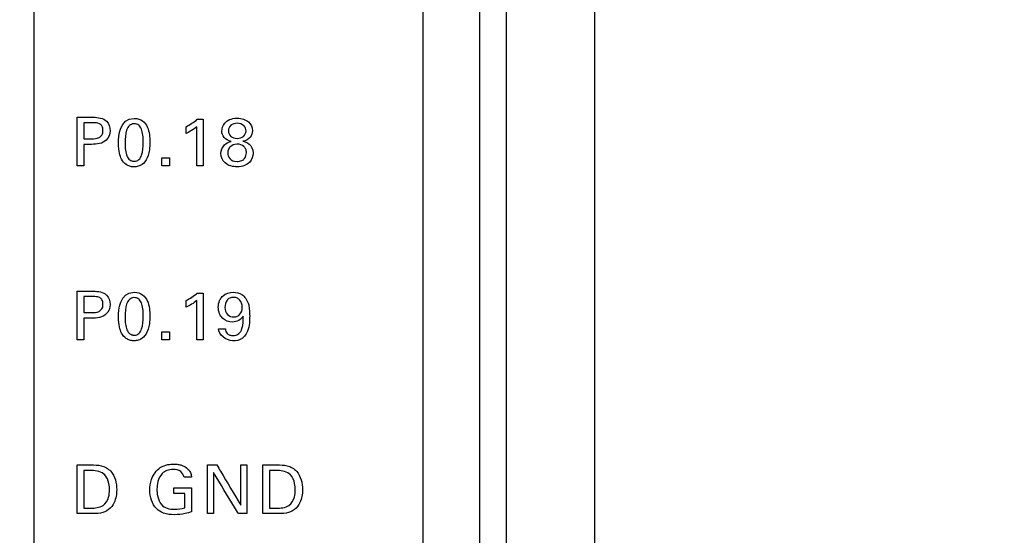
# Model space of a CAD drawing. Header units: inches. Extents: x 0 to 34, y 0 to 22.
# Tile 65 of 119: x 18.8 to 19.9, y 13.1 to 13.7. Entities that reach past the tile are written whole.
import ezdxf

# ---------------------------------------------------------------- set-up
doc = ezdxf.new("R2010")
doc.units = ezdxf.units.IN
doc.header["$LTSCALE"] = 1.87
doc.header["$MEASUREMENT"] = 0
doc.layers.get('0').update_dxf_attribs({"linetype": 'CONTINUOUS'})
doc.layers.add('DATUMCURVES', color=7, linetype='CONTINUOUS')
doc.layers.add('DIMENSIONS', color=7, linetype='CONTINUOUS')
doc.styles.get("Standard").update_dxf_attribs({"font": 'txt', "width": 0.8})
doc.dimstyles.new('DIMSTYLE_1', dxfattribs={"dimtxt": 0.125, "dimasz": 0.18, "dimexe": 0.18, "dimexo": 0.0625, "dimgap": 0.09, "dimtad": 0, "dimtih": 1, "dimtoh": 1, "dimdec": 3, "dimzin": 4, "dimdsep": 46, "dimtxsty": 'STANDARD', "dimblk": '_FILLED', "dimblk1": '_FILLED', "dimblk2": '_FILLED', "dimcen": 0.09, "dimadec": 0, "dimazin": 0, "dimtp": 0.001, "dimtm": 0.001, "dimtfac": 1, "dimtdec": 3, "dimtofl": 0, "dimtmove": 0, "dimatfit": 3, "dimldrblk": '_FILLED', "dimfxl": 1, "dimtolj": 1, "dimtzin": 4, "dimarcsym": 0})

# ---------------------------------------------------------------- blocks, each defined once
blk = doc.blocks.new('_FILLED')
at = {"color": 0, "linetype": 'BYBLOCK'}
blk.add_solid([(0, 0), (-1, 0.1736), (-1, -0.1736)], dxfattribs=at)
blk = doc.blocks.new('*D24')
at = {"layer": 'DIMENSIONS', "color": 2, "linetype": 'CONTINUOUS'}
for p, q in [((18.7996, 16.1229), (20.5474, 16.1229)), ((20.4224, 16.1229), (20.4224, 13.0865)), ((20.4224, 10.1189), (20.4224, 12.8365)), ((18.8587, 10.1189), (20.5474, 10.1189))]:
    blk.add_line(p, q, dxfattribs=at)
at = {"layer": 'DIMENSIONS', "color": 2, "linetype": 'CONTINUOUS', "xscale": 0.18, "yscale": 0.18, "zscale": 0.18}
for p, rotation in [((20.4224, 16.1229), 90), ((20.4224, 10.1189), 270)]:
    blk.add_blockref('_FILLED', p, dxfattribs=dict(at, rotation=rotation))
at = {"layer": 'DIMENSIONS', "color": 2, "linetype": 'CONTINUOUS', "width": 0.8}
for s, p in [('[', (20.3849, 12.899)), (']', (20.9849, 12.899)), ('6.004', (19.7599, 12.899)), ('152.5', (20.4849, 12.899))]:
    blk.add_text(s, height=0.125, dxfattribs=at).set_placement(p)

msp = doc.modelspace()

# ---------------------------------------------------------------- linework, layer by layer
at = {"color": 7, "linetype": 'CONTINUOUS'}
for p, q in [((19.3212, 9.0123), (19.3212, 18.6334)), ((19.3512, 9.015), (19.3512, 18.6307)), ((19.4512, 9.0274), (19.4512, 18.6183)), ((18.8162, 10.0989), (18.8162, 16.1429))]:
    msp.add_line(p, q, dxfattribs=at)
at = {"layer": 'DATUMCURVES', "color": 40, "linetype": 'CONTINUOUS'}
for points, knots in [([(19.2566, 17.8445, 0.8645), (19.2566, 17.4191, 0.8645), (19.2566, 14.6965, 0.8645), (19.2566, 11.9739, 0.8645), (19.2566, 9.6767, 0.8645)], [0, 0, 0, 0, 0.15625, 1, 1, 1, 1]), ([(18.8646, 13.593, 0.8645), (18.8655, 13.593, 0.8645), (18.8717, 13.593, 0.8645), (18.8778, 13.593, 0.8645), (18.883, 13.593, 0.8645)], [0, 0, 0, 0, 0.15625, 1, 1, 1, 1]), ([(18.8646, 13.5378, 0.8645), (18.8646, 13.5407, 0.8645), (18.8646, 13.5591, 0.8645), (18.8646, 13.5774, 0.8645), (18.8646, 13.593, 0.8645)], [0, 0, 0, 0, 0.15625, 1, 1, 1, 1]), ([(18.883, 13.593, 0.8645), (18.8883, 13.593, 0.8645), (18.8988, 13.5915, 0.8645), (18.9036, 13.5777, 0.8645), (18.8982, 13.5637, 0.8645), (18.8869, 13.5623, 0.8645), (18.8811, 13.5623, 0.8645)], [0, 0, 0, 0, 0.279787, 0.483759, 0.690981, 1, 1, 1, 1]), ([(18.9294, 13.5917, 0.8645), (18.9373, 13.5917, 0.8645), (18.9462, 13.5831, 0.8645), (18.9477, 13.5619, 0.8645), (18.9459, 13.549, 0.8645), (18.9407, 13.5405, 0.8645), (18.9337, 13.5369, 0.8645), (18.9304, 13.5367, 0.8645), (18.9289, 13.5367, 0.8645), (18.9287, 13.5367, 0.8645)], [0, 0, 0, 0, 0.150774, 0.301548, 0.491682, 0.681816, 0.829886, 0.977955, 1, 1, 1, 1]), ([(19.0077, 13.5907, 0.8645), (19.0077, 13.5879, 0.8645), (19.0077, 13.5703, 0.8645), (19.0077, 13.5527, 0.8645), (19.0077, 13.5378, 0.8645)], [0, 0, 0, 0, 0.15625, 1, 1, 1, 1]), ([(19.0287, 13.5774, 0.8645), (19.0287, 13.5798, 0.8645), (19.03, 13.5852, 0.8645), (19.0366, 13.5907, 0.8645), (19.0451, 13.5924, 0.8645), (19.0537, 13.5911, 0.8645), (19.0609, 13.5871, 0.8645), (19.0635, 13.5817, 0.8645), (19.0634, 13.5777, 0.8645)], [0, 0, 0, 0, 0.277331, 0.415997, 0.554663, 0.665997, 0.777331, 1, 1, 1, 1]), ([(18.8722, 13.5868, 0.8645), (18.8722, 13.5858, 0.8645), (18.8722, 13.5798, 0.8645), (18.8722, 13.5738, 0.8645), (18.8722, 13.5687, 0.8645)], [0, 0, 0, 0, 0.15625, 1, 1, 1, 1]), ([(18.8813, 13.5687, 0.8645), (18.8841, 13.5687, 0.8645), (18.8885, 13.5688, 0.8645), (18.8935, 13.5729, 0.8645), (18.8943, 13.578, 0.8645), (18.8936, 13.583, 0.8645), (18.8892, 13.5868, 0.8645), (18.8853, 13.5868, 0.8645), (18.8829, 13.5868, 0.8645)], [0, 0, 0, 0, 0.244805, 0.369309, 0.527735, 0.677739, 0.79099, 1, 1, 1, 1]), ([(18.9289, 13.5856, 0.8645), (18.9271, 13.5855, 0.8645), (18.9233, 13.5839, 0.8645), (18.9195, 13.5768, 0.8645), (18.9188, 13.5655, 0.8645), (18.9193, 13.5554, 0.8645), (18.9209, 13.5488, 0.8645), (18.9235, 13.545, 0.8645), (18.9261, 13.5435, 0.8645), (18.928, 13.5432, 0.8645), (18.9286, 13.543, 0.8645), (18.9293, 13.5431, 0.8645)], [0, 0, 0, 0, 0.102482, 0.215213, 0.440674, 0.580506, 0.720337, 0.860169, 0.930084, 0.965042, 1, 1, 1, 1]), ([(18.9293, 13.5431, 0.8645), (18.9301, 13.5431, 0.8645), (18.9326, 13.5434, 0.8645), (18.9355, 13.5454, 0.8645), (18.9392, 13.5515, 0.8645), (18.9399, 13.5629, 0.8645), (18.9394, 13.5732, 0.8645), (18.9378, 13.58, 0.8645), (18.9349, 13.5845, 0.8645), (18.9311, 13.5857, 0.8645), (18.9291, 13.5856, 0.8645), (18.9289, 13.5856, 0.8645)], [0, 0, 0, 0, 0.052715, 0.105429, 0.210858, 0.421717, 0.562592, 0.703468, 0.844344, 0.98522, 1, 1, 1, 1]), ([(19.0004, 13.5378, 0.8645), (19.0004, 13.5401, 0.8645), (19.0004, 13.555, 0.8645), (19.0004, 13.5698, 0.8645), (19.0004, 13.5823, 0.8645)], [0, 0, 0, 0, 0.15625, 1, 1, 1, 1]), ([(19.0461, 13.5862, 0.8645), (19.0434, 13.5863, 0.8645), (19.0383, 13.5846, 0.8645), (19.0351, 13.5777, 0.8645), (19.0382, 13.5706, 0.8645), (19.0433, 13.5691, 0.8645), (19.0459, 13.569, 0.8645)], [0, 0, 0, 0, 0.253308, 0.506617, 0.753308, 1, 1, 1, 1]), ([(19.0459, 13.569, 0.8645), (19.0486, 13.569, 0.8645), (19.054, 13.5706, 0.8645), (19.057, 13.5774, 0.8645), (19.0545, 13.5841, 0.8645), (19.0488, 13.5861, 0.8645), (19.0461, 13.5862, 0.8645)], [0, 0, 0, 0, 0.25947, 0.51894, 0.75947, 1, 1, 1, 1]), ([(18.8722, 13.5623, 0.8645), (18.8722, 13.561, 0.8645), (18.8722, 13.5529, 0.8645), (18.8722, 13.5447, 0.8645), (18.8722, 13.5378, 0.8645)], [0, 0, 0, 0, 0.15625, 1, 1, 1, 1]), ([(18.9287, 13.5367, 0.8645), (18.927, 13.5368, 0.8645), (18.9242, 13.5373, 0.8645), (18.9188, 13.5399, 0.8645), (18.914, 13.5461, 0.8645), (18.9117, 13.5541, 0.8645), (18.9117, 13.5636, 0.8645)], [0, 0, 0, 0, 0.129854, 0.274137, 0.562702, 1, 1, 1, 1]), ([(19.0389, 13.5378, 0.8645), (19.0365, 13.5385, 0.8645), (19.0308, 13.5412, 0.8645), (19.0259, 13.5512, 0.8645), (19.0309, 13.5629, 0.8645), (19.037, 13.5649, 0.8645), (19.0393, 13.5657, 0.8645)], [0, 0, 0, 0, 0.199907, 0.494825, 0.751131, 1, 1, 1, 1]), ([(19.0456, 13.5625, 0.8645), (19.0429, 13.5624, 0.8645), (19.0373, 13.5602, 0.8645), (19.0345, 13.5537, 0.8645), (19.0369, 13.5457, 0.8645), (19.0419, 13.5428, 0.8645), (19.046, 13.5429, 0.8645)], [0, 0, 0, 0, 0.27585, 0.567925, 0.783963, 1, 1, 1, 1]), ([(19.0526, 13.5658, 0.8645), (19.0542, 13.5653, 0.8645), (19.0599, 13.5639, 0.8645), (19.0658, 13.5547, 0.8645), (19.0617, 13.5409, 0.8645), (19.0509, 13.5362, 0.8645), (19.0413, 13.5371, 0.8645), (19.0389, 13.5378, 0.8645)], [0, 0, 0, 0, 0.273164, 0.546327, 0.739872, 0.933417, 1, 1, 1, 1]), ([(19.046, 13.5429, 0.8645), (19.0477, 13.543, 0.8645), (19.0517, 13.5436, 0.8645), (19.0556, 13.547, 0.8645), (19.0569, 13.5526, 0.8645), (19.056, 13.5571, 0.8645), (19.0531, 13.561, 0.8645), (19.0487, 13.5626, 0.8645), (19.0458, 13.5625, 0.8645), (19.0456, 13.5625, 0.8645)], [0, 0, 0, 0, 0.098987, 0.197973, 0.395947, 0.542576, 0.689205, 0.982463, 1, 1, 1, 1]), ([(18.8646, 13.3959, 0.8645), (18.8655, 13.3959, 0.8645), (18.8717, 13.3959, 0.8645), (18.8778, 13.3959, 0.8645), (18.883, 13.3959, 0.8645)], [0, 0, 0, 0, 0.15625, 1, 1, 1, 1]), ([(18.8646, 13.3408, 0.8645), (18.8646, 13.3437, 0.8645), (18.8646, 13.3621, 0.8645), (18.8646, 13.3804, 0.8645), (18.8646, 13.3959, 0.8645)], [0, 0, 0, 0, 0.15625, 1, 1, 1, 1]), ([(18.8722, 13.3898, 0.8645), (18.8722, 13.3888, 0.8645), (18.8722, 13.3828, 0.8645), (18.8722, 13.3768, 0.8645), (18.8722, 13.3717, 0.8645)], [0, 0, 0, 0, 0.15625, 1, 1, 1, 1]), ([(18.883, 13.3959, 0.8645), (18.8883, 13.3959, 0.8645), (18.8989, 13.3945, 0.8645), (18.9036, 13.3807, 0.8645), (18.8982, 13.3667, 0.8645), (18.8869, 13.3653, 0.8645), (18.8811, 13.3653, 0.8645)], [0, 0, 0, 0, 0.279691, 0.483852, 0.691077, 1, 1, 1, 1]), ([(18.8813, 13.3717, 0.8645), (18.8841, 13.3717, 0.8645), (18.8885, 13.3718, 0.8645), (18.8935, 13.3759, 0.8645), (18.8943, 13.381, 0.8645), (18.8936, 13.386, 0.8645), (18.8892, 13.3898, 0.8645), (18.8853, 13.3898, 0.8645), (18.8829, 13.3898, 0.8645)], [0, 0, 0, 0, 0.244827, 0.369341, 0.527963, 0.677767, 0.790958, 1, 1, 1, 1]), ([(18.9289, 13.3886, 0.8645), (18.9271, 13.3885, 0.8645), (18.9233, 13.3869, 0.8645), (18.9195, 13.3798, 0.8645), (18.9188, 13.3685, 0.8645), (18.9193, 13.3584, 0.8645), (18.9209, 13.3518, 0.8645), (18.9235, 13.348, 0.8645), (18.9261, 13.3466, 0.8645), (18.928, 13.3462, 0.8645), (18.9286, 13.346, 0.8645), (18.9293, 13.3461, 0.8645)], [0, 0, 0, 0, 0.102398, 0.215036, 0.440313, 0.580235, 0.720156, 0.860078, 0.930039, 0.96502, 1, 1, 1, 1]), ([(18.9294, 13.3947, 0.8645), (18.9373, 13.3947, 0.8645), (18.9462, 13.3861, 0.8645), (18.9477, 13.3649, 0.8645), (18.9459, 13.352, 0.8645), (18.9407, 13.3435, 0.8645), (18.9337, 13.3399, 0.8645), (18.9304, 13.3397, 0.8645), (18.9289, 13.3397, 0.8645), (18.9287, 13.3397, 0.8645)], [0, 0, 0, 0, 0.150684, 0.301367, 0.491551, 0.681734, 0.829842, 0.977949, 1, 1, 1, 1]), ([(18.9293, 13.3461, 0.8645), (18.9301, 13.3461, 0.8645), (18.9326, 13.3464, 0.8645), (18.9355, 13.3484, 0.8645), (18.9392, 13.3545, 0.8645), (18.9399, 13.366, 0.8645), (18.9394, 13.3762, 0.8645), (18.9378, 13.383, 0.8645), (18.9349, 13.3875, 0.8645), (18.9311, 13.3887, 0.8645), (18.9291, 13.3886, 0.8645), (18.9289, 13.3886, 0.8645)], [0, 0, 0, 0, 0.052636, 0.105273, 0.210546, 0.421092, 0.56212, 0.703148, 0.844176, 0.985204, 1, 1, 1, 1]), ([(19.0077, 13.3937, 0.8645), (19.0077, 13.3909, 0.8645), (19.0077, 13.3733, 0.8645), (19.0077, 13.3557, 0.8645), (19.0077, 13.3408, 0.8645)], [0, 0, 0, 0, 0.15625, 1, 1, 1, 1]), ([(19.027, 13.3869, 0.8645), (19.0278, 13.3883, 0.8645), (19.0315, 13.3929, 0.8645), (19.0409, 13.3956, 0.8645), (19.0528, 13.3929, 0.8645), (19.0586, 13.3841, 0.8645), (19.0601, 13.3751, 0.8645), (19.0603, 13.3678, 0.8645), (19.0601, 13.3592, 0.8645), (19.0588, 13.3524, 0.8645), (19.0568, 13.3484, 0.8645), (19.0561, 13.3474, 0.8645)], [0, 0, 0, 0, 0.065658, 0.229364, 0.360411, 0.533148, 0.609514, 0.724367, 0.826581, 0.953006, 1, 1, 1, 1]), ([(19.0417, 13.3889, 0.8645), (19.0405, 13.3889, 0.8645), (19.0373, 13.3883, 0.8645), (19.0335, 13.385, 0.8645), (19.0313, 13.3771, 0.8645), (19.0342, 13.3685, 0.8645), (19.0398, 13.3666, 0.8645), (19.0425, 13.3667, 0.8645), (19.0427, 13.3667, 0.8645)], [0, 0, 0, 0, 0.117514, 0.235028, 0.470057, 0.728062, 0.986067, 1, 1, 1, 1]), ([(19.0427, 13.3667, 0.8645), (19.0452, 13.3668, 0.8645), (19.0502, 13.3689, 0.8645), (19.0528, 13.3782, 0.8645), (19.0501, 13.3857, 0.8645), (19.0454, 13.3885, 0.8645), (19.0434, 13.389, 0.8645), (19.0417, 13.3889, 0.8645)], [0, 0, 0, 0, 0.217155, 0.446375, 0.723188, 0.861594, 1, 1, 1, 1]), ([(19.0004, 13.3408, 0.8645), (19.0004, 13.3431, 0.8645), (19.0004, 13.358, 0.8645), (19.0004, 13.3728, 0.8645), (19.0004, 13.3853, 0.8645)], [0, 0, 0, 0, 0.15625, 1, 1, 1, 1]), ([(19.0527, 13.3675, 0.8645), (19.0506, 13.3635, 0.8645), (19.0413, 13.3589, 0.8645), (19.0304, 13.3632, 0.8645), (19.0255, 13.3705, 0.8645), (19.0243, 13.3778, 0.8645), (19.0252, 13.3835, 0.8645), (19.0267, 13.3864, 0.8645), (19.027, 13.3869, 0.8645)], [0, 0, 0, 0, 0.277927, 0.522936, 0.65262, 0.804312, 0.966455, 1, 1, 1, 1]), ([(18.9287, 13.3397, 0.8645), (18.927, 13.3398, 0.8645), (18.9242, 13.3403, 0.8645), (18.9188, 13.3429, 0.8645), (18.9141, 13.3491, 0.8645), (18.9117, 13.3571, 0.8645), (18.9117, 13.3666, 0.8645)], [0, 0, 0, 0, 0.129977, 0.274396, 0.563233, 1, 1, 1, 1]), ([(19.0329, 13.3534, 0.8645), (19.0329, 13.3514, 0.8645), (19.0338, 13.3481, 0.8645), (19.0378, 13.3459, 0.8645), (19.0424, 13.3453, 0.8645), (19.0486, 13.347, 0.8645), (19.0531, 13.3558, 0.8645), (19.0529, 13.3628, 0.8645), (19.0527, 13.3675, 0.8645)], [0, 0, 0, 0, 0.146489, 0.222358, 0.317881, 0.492088, 0.653502, 1, 1, 1, 1]), ([(18.8722, 13.3653, 0.8645), (18.8722, 13.364, 0.8645), (18.8722, 13.3559, 0.8645), (18.8722, 13.3477, 0.8645), (18.8722, 13.3408, 0.8645)], [0, 0, 0, 0, 0.15625, 1, 1, 1, 1]), ([(19.0561, 13.3474, 0.8645), (19.055, 13.3457, 0.8645), (19.051, 13.3411, 0.8645), (19.0378, 13.3369, 0.8645), (19.0251, 13.3464, 0.8645), (19.0249, 13.3534, 0.8645)], [0, 0, 0, 0, 0.158266, 0.458659, 1, 1, 1, 1]), ([(18.8646, 13.199, 0.8645), (18.8654, 13.199, 0.8645), (18.8707, 13.199, 0.8645), (18.876, 13.199, 0.8645), (18.8805, 13.199, 0.8645)], [0, 0, 0, 0, 0.15625, 1, 1, 1, 1]), ([(18.8646, 13.1438, 0.8645), (18.8646, 13.1467, 0.8645), (18.8646, 13.1651, 0.8645), (18.8646, 13.1834, 0.8645), (18.8646, 13.199, 0.8645)], [0, 0, 0, 0, 0.15625, 1, 1, 1, 1]), ([(18.8805, 13.199, 0.8645), (18.8844, 13.199, 0.8645), (18.8925, 13.1991, 0.8645), (18.9067, 13.1909, 0.8645), (18.9108, 13.1731, 0.8645), (18.9081, 13.1575, 0.8645), (18.9011, 13.1476, 0.8645), (18.8909, 13.1436, 0.8645), (18.8838, 13.1438, 0.8645), (18.8801, 13.1438, 0.8645)], [0, 0, 0, 0, 0.12636, 0.260486, 0.498806, 0.659816, 0.77032, 0.878608, 1, 1, 1, 1]), ([(18.9471, 13.1705, 0.8645), (18.9471, 13.1746, 0.8645), (18.9485, 13.1842, 0.8645), (18.9562, 13.1958, 0.8645), (18.9668, 13.1995, 0.8645), (18.9733, 13.2, 0.8645), (18.9782, 13.1998, 0.8645), (18.984, 13.1988, 0.8645), (18.9901, 13.1954, 0.8645), (18.9938, 13.1898, 0.8645), (18.9942, 13.1865, 0.8645), (18.9943, 13.1852, 0.8645)], [0, 0, 0, 0, 0.170823, 0.400035, 0.528649, 0.621323, 0.671701, 0.730131, 0.865851, 0.945177, 1, 1, 1, 1]), ([(19.0124, 13.1438, 0.8645), (19.0124, 13.1467, 0.8645), (19.0124, 13.1651, 0.8645), (19.0124, 13.1834, 0.8645), (19.0124, 13.199, 0.8645)], [0, 0, 0, 0, 0.15625, 1, 1, 1, 1]), ([(19.023, 13.199, 0.8645), (19.0244, 13.1966, 0.8645), (19.0334, 13.1814, 0.8645), (19.0425, 13.1662, 0.8645), (19.0501, 13.1534, 0.8645)], [0, 0, 0, 0, 0.15625, 1, 1, 1, 1]), ([(19.0501, 13.1534, 0.8645), (19.0501, 13.1557, 0.8645), (19.0501, 13.1709, 0.8645), (19.0501, 13.1861, 0.8645), (19.0501, 13.199, 0.8645)], [0, 0, 0, 0, 0.15625, 1, 1, 1, 1]), ([(19.0571, 13.199, 0.8645), (19.0571, 13.1961, 0.8645), (19.0571, 13.1777, 0.8645), (19.0571, 13.1593, 0.8645), (19.0571, 13.1438, 0.8645)], [0, 0, 0, 0, 0.15625, 1, 1, 1, 1]), ([(19.0751, 13.199, 0.8645), (19.0759, 13.199, 0.8645), (19.0812, 13.199, 0.8645), (19.0865, 13.199, 0.8645), (19.091, 13.199, 0.8645)], [0, 0, 0, 0, 0.15625, 1, 1, 1, 1]), ([(19.0751, 13.1438, 0.8645), (19.0751, 13.1467, 0.8645), (19.0751, 13.1651, 0.8645), (19.0751, 13.1834, 0.8645), (19.0751, 13.199, 0.8645)], [0, 0, 0, 0, 0.15625, 1, 1, 1, 1]), ([(19.091, 13.199, 0.8645), (19.0949, 13.199, 0.8645), (19.1031, 13.1991, 0.8645), (19.1172, 13.1909, 0.8645), (19.1214, 13.1731, 0.8645), (19.1186, 13.1575, 0.8645), (19.1116, 13.1476, 0.8645), (19.1014, 13.1436, 0.8645), (19.0943, 13.1438, 0.8645), (19.0906, 13.1438, 0.8645)], [0, 0, 0, 0, 0.126474, 0.260492, 0.498849, 0.659864, 0.770329, 0.878613, 1, 1, 1, 1]), ([(18.8722, 13.1926, 0.8645), (18.8722, 13.1904, 0.8645), (18.8722, 13.1762, 0.8645), (18.8722, 13.162, 0.8645), (18.8722, 13.1501, 0.8645)], [0, 0, 0, 0, 0.15625, 1, 1, 1, 1]), ([(18.9014, 13.1706, 0.8645), (18.9014, 13.173, 0.8645), (18.9008, 13.179, 0.8645), (18.8967, 13.1905, 0.8645), (18.8865, 13.1926, 0.8645), (18.8814, 13.1926, 0.8645)], [0, 0, 0, 0, 0.215624, 0.541929, 1, 1, 1, 1]), ([(18.9859, 13.1852, 0.8645), (18.9855, 13.1876, 0.8645), (18.9824, 13.1929, 0.8645), (18.974, 13.1942, 0.8645), (18.9665, 13.1933, 0.8645), (18.9596, 13.1888, 0.8645), (18.9559, 13.1807, 0.8645), (18.9549, 13.1719, 0.8645), (18.9554, 13.1665, 0.8645), (18.9559, 13.1641, 0.8645)], [0, 0, 0, 0, 0.129107, 0.289575, 0.416852, 0.531179, 0.71055, 0.86818, 1, 1, 1, 1]), ([(19.0474, 13.1438, 0.8645), (19.0459, 13.1462, 0.8645), (19.0365, 13.1618, 0.8645), (19.0272, 13.1775, 0.8645), (19.0193, 13.1906, 0.8645)], [0, 0, 0, 0, 0.15625, 1, 1, 1, 1]), ([(19.0193, 13.1906, 0.8645), (19.0193, 13.1882, 0.8645), (19.0193, 13.1726, 0.8645), (19.0193, 13.157, 0.8645), (19.0193, 13.1438, 0.8645)], [0, 0, 0, 0, 0.15625, 1, 1, 1, 1]), ([(19.0827, 13.1926, 0.8645), (19.0827, 13.1904, 0.8645), (19.0827, 13.1762, 0.8645), (19.0827, 13.162, 0.8645), (19.0827, 13.1501, 0.8645)], [0, 0, 0, 0, 0.15625, 1, 1, 1, 1]), ([(19.1119, 13.1706, 0.8645), (19.1119, 13.173, 0.8645), (19.1113, 13.179, 0.8645), (19.1072, 13.1905, 0.8645), (19.097, 13.1926, 0.8645), (19.0919, 13.1926, 0.8645)], [0, 0, 0, 0, 0.215548, 0.541738, 1, 1, 1, 1]), ([(18.8797, 13.1501, 0.8645), (18.8846, 13.1501, 0.8645), (18.8944, 13.1506, 0.8645), (18.9008, 13.1615, 0.8645), (18.9014, 13.1679, 0.8645), (18.9014, 13.1706, 0.8645)], [0, 0, 0, 0, 0.431712, 0.765052, 1, 1, 1, 1]), ([(18.9945, 13.1459, 0.8645), (18.992, 13.1451, 0.8645), (18.9856, 13.1433, 0.8645), (18.9748, 13.1422, 0.8645), (18.9633, 13.1433, 0.8645), (18.9537, 13.1494, 0.8645), (18.9482, 13.159, 0.8645), (18.9471, 13.1666, 0.8645), (18.9471, 13.1705, 0.8645)], [0, 0, 0, 0, 0.120823, 0.310351, 0.504535, 0.645769, 0.821352, 1, 1, 1, 1]), ([(18.9742, 13.1731, 0.8645), (18.9753, 13.1731, 0.8645), (18.982, 13.1731, 0.8645), (18.9888, 13.1731, 0.8645), (18.9945, 13.1731, 0.8645)], [0, 0, 0, 0, 0.15625, 1, 1, 1, 1]), ([(18.9868, 13.1504, 0.8645), (18.9868, 13.1513, 0.8645), (18.9868, 13.1567, 0.8645), (18.9868, 13.1622, 0.8645), (18.9868, 13.1668, 0.8645)], [0, 0, 0, 0, 0.15625, 1, 1, 1, 1]), ([(18.9945, 13.1731, 0.8645), (18.9945, 13.1717, 0.8645), (18.9945, 13.1626, 0.8645), (18.9945, 13.1536, 0.8645), (18.9945, 13.1459, 0.8645)], [0, 0, 0, 0, 0.15625, 1, 1, 1, 1]), ([(19.0902, 13.1501, 0.8645), (19.0951, 13.1501, 0.8645), (19.105, 13.1505, 0.8645), (19.1113, 13.1615, 0.8645), (19.1119, 13.1679, 0.8645), (19.1119, 13.1706, 0.8645)], [0, 0, 0, 0, 0.431915, 0.765136, 1, 1, 1, 1]), ([(18.9559, 13.1641, 0.8645), (18.956, 13.1637, 0.8645), (18.9567, 13.1601, 0.8645), (18.959, 13.1539, 0.8645), (18.9668, 13.1492, 0.8645), (18.9762, 13.1483, 0.8645), (18.983, 13.1493, 0.8645), (18.9868, 13.1504, 0.8645)], [0, 0, 0, 0, 0.031758, 0.278567, 0.480395, 0.689053, 1, 1, 1, 1]), ([(18.8801, 13.1438, 0.8645), (18.8793, 13.1438, 0.8645), (18.8741, 13.1438, 0.8645), (18.8689, 13.1438, 0.8645), (18.8646, 13.1438, 0.8645)], [0, 0, 0, 0, 0.15625, 1, 1, 1, 1]), ([(19.0906, 13.1438, 0.8645), (19.0898, 13.1438, 0.8645), (19.0846, 13.1438, 0.8645), (19.0794, 13.1438, 0.8645), (19.0751, 13.1438, 0.8645)], [0, 0, 0, 0, 0.15625, 1, 1, 1, 1])]:
    msp.add_open_spline(points, degree=3, knots=knots, dxfattribs=at)
for points in [[(18.9117, 13.5636, 0.8645), (18.9117, 13.5715, 0.8645), (18.9126, 13.5917, 0.8645), (18.9294, 13.5917, 0.8645)], [(18.9881, 13.5823, 0.8645), (18.9926, 13.5847, 0.8645), (18.997, 13.5874, 0.8645), (19.0009, 13.5907, 0.8645)], [(19.0009, 13.5907, 0.8645), (19.0032, 13.5907, 0.8645), (19.0054, 13.5907, 0.8645), (19.0077, 13.5907, 0.8645)], [(18.8829, 13.5868, 0.8645), (18.8793, 13.5868, 0.8645), (18.8758, 13.5868, 0.8645), (18.8722, 13.5868, 0.8645)], [(19.0004, 13.5823, 0.8645), (18.9967, 13.5792, 0.8645), (18.9924, 13.5767, 0.8645), (18.9881, 13.5747, 0.8645)], [(18.9881, 13.5747, 0.8645), (18.9881, 13.5772, 0.8645), (18.9881, 13.5798, 0.8645), (18.9881, 13.5823, 0.8645)], [(18.8722, 13.5687, 0.8645), (18.8752, 13.5687, 0.8645), (18.8783, 13.5687, 0.8645), (18.8813, 13.5687, 0.8645)], [(19.0393, 13.5657, 0.8645), (19.0323, 13.5672, 0.8645), (19.0287, 13.5722, 0.8645), (19.0287, 13.5774, 0.8645)], [(19.0634, 13.5777, 0.8645), (19.0632, 13.5727, 0.8645), (19.06, 13.5671, 0.8645), (19.0526, 13.5658, 0.8645)], [(18.8811, 13.5623, 0.8645), (18.8782, 13.5623, 0.8645), (18.8752, 13.5623, 0.8645), (18.8722, 13.5623, 0.8645)], [(18.9608, 13.547, 0.8645), (18.9636, 13.547, 0.8645), (18.9665, 13.547, 0.8645), (18.9693, 13.547, 0.8645)], [(18.9608, 13.5378, 0.8645), (18.9608, 13.5409, 0.8645), (18.9608, 13.5439, 0.8645), (18.9608, 13.547, 0.8645)], [(18.9693, 13.547, 0.8645), (18.9693, 13.5439, 0.8645), (18.9693, 13.5409, 0.8645), (18.9693, 13.5378, 0.8645)], [(18.8722, 13.5378, 0.8645), (18.8696, 13.5378, 0.8645), (18.8671, 13.5378, 0.8645), (18.8646, 13.5378, 0.8645)], [(18.9693, 13.5378, 0.8645), (18.9665, 13.5378, 0.8645), (18.9636, 13.5378, 0.8645), (18.9608, 13.5378, 0.8645)], [(19.0077, 13.5378, 0.8645), (19.0053, 13.5378, 0.8645), (19.0028, 13.5378, 0.8645), (19.0004, 13.5378, 0.8645)], [(18.8829, 13.3898, 0.8645), (18.8793, 13.3898, 0.8645), (18.8758, 13.3898, 0.8645), (18.8722, 13.3898, 0.8645)], [(18.9117, 13.3666, 0.8645), (18.9117, 13.3745, 0.8645), (18.9126, 13.3947, 0.8645), (18.9294, 13.3947, 0.8645)], [(18.9881, 13.3853, 0.8645), (18.9926, 13.3877, 0.8645), (18.997, 13.3904, 0.8645), (19.0009, 13.3937, 0.8645)], [(19.0009, 13.3937, 0.8645), (19.0032, 13.3937, 0.8645), (19.0054, 13.3937, 0.8645), (19.0077, 13.3937, 0.8645)], [(19.0004, 13.3853, 0.8645), (18.9967, 13.3822, 0.8645), (18.9924, 13.3797, 0.8645), (18.9881, 13.3777, 0.8645)], [(18.9881, 13.3777, 0.8645), (18.9881, 13.3802, 0.8645), (18.9881, 13.3828, 0.8645), (18.9881, 13.3853, 0.8645)], [(18.8722, 13.3717, 0.8645), (18.8752, 13.3717, 0.8645), (18.8783, 13.3717, 0.8645), (18.8813, 13.3717, 0.8645)], [(18.8811, 13.3653, 0.8645), (18.8782, 13.3653, 0.8645), (18.8752, 13.3653, 0.8645), (18.8722, 13.3653, 0.8645)], [(18.9608, 13.35, 0.8645), (18.9636, 13.35, 0.8645), (18.9665, 13.35, 0.8645), (18.9693, 13.35, 0.8645)], [(18.9608, 13.3408, 0.8645), (18.9608, 13.3439, 0.8645), (18.9608, 13.3469, 0.8645), (18.9608, 13.35, 0.8645)], [(18.9693, 13.35, 0.8645), (18.9693, 13.3469, 0.8645), (18.9693, 13.3439, 0.8645), (18.9693, 13.3408, 0.8645)], [(19.0249, 13.3534, 0.8645), (19.0276, 13.3534, 0.8645), (19.0302, 13.3534, 0.8645), (19.0329, 13.3534, 0.8645)], [(18.8722, 13.3408, 0.8645), (18.8696, 13.3408, 0.8645), (18.8671, 13.3408, 0.8645), (18.8646, 13.3408, 0.8645)], [(18.9693, 13.3408, 0.8645), (18.9665, 13.3408, 0.8645), (18.9636, 13.3408, 0.8645), (18.9608, 13.3408, 0.8645)], [(19.0077, 13.3408, 0.8645), (19.0053, 13.3408, 0.8645), (19.0028, 13.3408, 0.8645), (19.0004, 13.3408, 0.8645)], [(19.0124, 13.199, 0.8645), (19.0159, 13.199, 0.8645), (19.0194, 13.199, 0.8645), (19.023, 13.199, 0.8645)], [(19.0501, 13.199, 0.8645), (19.0524, 13.199, 0.8645), (19.0548, 13.199, 0.8645), (19.0571, 13.199, 0.8645)], [(18.8814, 13.1926, 0.8645), (18.8783, 13.1926, 0.8645), (18.8752, 13.1926, 0.8645), (18.8722, 13.1926, 0.8645)], [(19.0919, 13.1926, 0.8645), (19.0888, 13.1926, 0.8645), (19.0858, 13.1926, 0.8645), (19.0827, 13.1926, 0.8645)], [(18.9943, 13.1852, 0.8645), (18.9915, 13.1852, 0.8645), (18.9887, 13.1852, 0.8645), (18.9859, 13.1852, 0.8645)], [(18.9742, 13.1668, 0.8645), (18.9742, 13.1689, 0.8645), (18.9742, 13.171, 0.8645), (18.9742, 13.1731, 0.8645)], [(18.9868, 13.1668, 0.8645), (18.9826, 13.1668, 0.8645), (18.9784, 13.1668, 0.8645), (18.9742, 13.1668, 0.8645)], [(18.8722, 13.1501, 0.8645), (18.8747, 13.1501, 0.8645), (18.8772, 13.1501, 0.8645), (18.8797, 13.1501, 0.8645)], [(19.0193, 13.1438, 0.8645), (19.017, 13.1438, 0.8645), (19.0147, 13.1438, 0.8645), (19.0124, 13.1438, 0.8645)], [(19.0571, 13.1438, 0.8645), (19.0539, 13.1438, 0.8645), (19.0506, 13.1438, 0.8645), (19.0474, 13.1438, 0.8645)], [(19.0827, 13.1501, 0.8645), (19.0852, 13.1501, 0.8645), (19.0877, 13.1501, 0.8645), (19.0902, 13.1501, 0.8645)]]:
    msp.add_open_spline(points, degree=3, dxfattribs=at)

# ---------------------------------------------------------------- dimensions: what is measured, and where the dimension line sits
at = {"layer": 'DIMENSIONS', "color": 2, "linetype": 'CONTINUOUS'}
dim = msp.add_linear_dim(base=(20.4224, 16.1229), p1=(18.8587, 10.1189), p2=(18.7996, 16.1229), angle=90, dimstyle='DIMSTYLE_1', dxfattribs=at)
dim.commit()
dim.dimension.update_dxf_attribs({"geometry": '*D24', "text_midpoint": (20.4224, 12.9615), "dimtype": 160})

doc.saveas('drawing.dxf')
